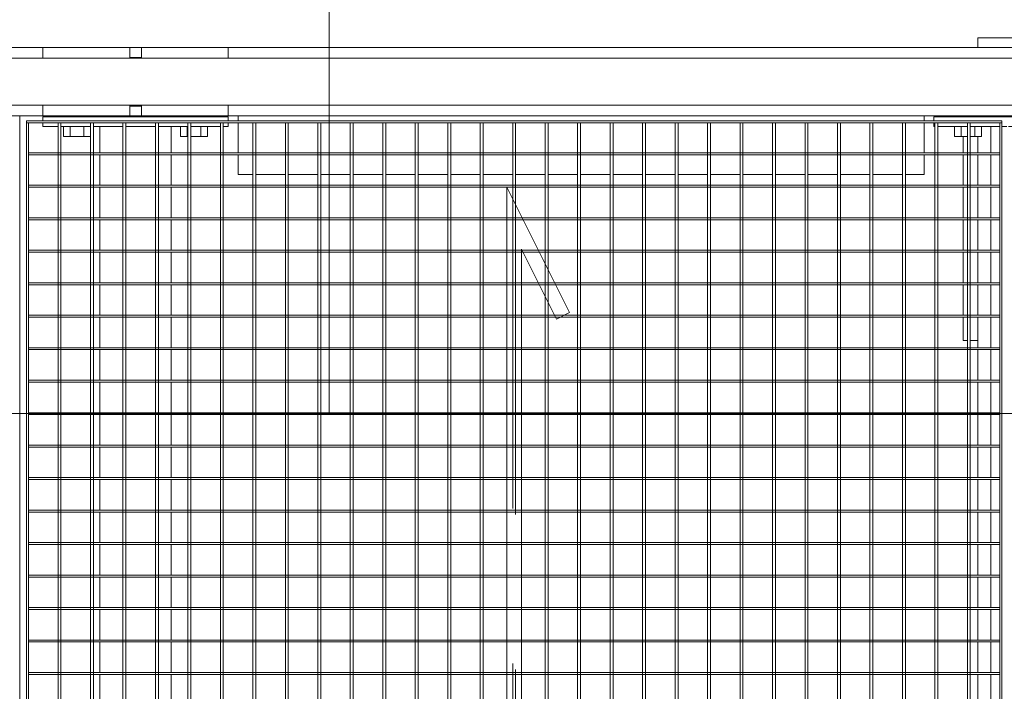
# Model space of a CAD drawing. Header units: metres. Extents: x 70279.8 to 70377.7, y 409251.8 to 409331.5.
# Tile 59 of 244: x 70322.683 to 70323.692, y 409297.565 to 409298.254. Entities that reach past the tile are written whole.
import ezdxf

# ---------------------------------------------------------------- set-up
doc = ezdxf.new("R2010")
doc.units = ezdxf.units.M
doc.linetypes.add('DASHEDX2', pattern=[9.525, 6.35, -3.175])
for name, color, linetype, lineweight in [('Bout', 3, 'Continuous', 0), ('CONTINUOUS', 7, 'Continuous', 18), ('Onderdeel', 2, 'Continuous', 0)]:
    doc.layers.add(name, color=color, linetype=linetype, lineweight=lineweight)
doc.layers.add('stairs&pedestrian', color=2, linetype='Continuous')

# ---------------------------------------------------------------- blocks, each defined once
blk = doc.blocks.new('stelconplaat')
at = {"layer": 'CONTINUOUS'}
for p, q in [((0, 0), (0, 2000)), ((2000, 2000), (2000, 0)), ((2000, 0), (0, 0))]:
    blk.add_line(p, q, dxfattribs=at)
blk = doc.blocks.new('*A233')
at = {"layer": 'Onderdeel', "linetype": 'Continuous', "lineweight": 0}
for p, q in [((883.614, -120.441), (883.614, -115.164)), ((885.014, -120.441), (885.014, -115.164)), ((883.614, -144.814), (883.614, -124.241)), ((885.014, -144.814), (885.014, -124.241))]:
    blk.add_line(p, q, dxfattribs=at)
blk = doc.blocks.new('*A239')
at = {"layer": 'Onderdeel', "linetype": 'Continuous', "lineweight": 0}
for p, q in [((882.414, -124.746), (882.414, -124.441)), ((882.414, -124.441), (882.816, -124.441)), ((882.856, -124.441), (883.474, -124.441)), ((883.514, -124.441), (883.614, -124.441)), ((882.414, -125.412), (882.414, -124.806)), ((882.414, -126.078), (882.414, -125.472)), ((882.414, -126.744), (882.414, -126.138)), ((882.414, -127.41), (882.414, -126.804)), ((882.414, -128.076), (882.414, -127.47)), ((882.414, -128.742), (882.414, -128.136)), ((882.414, -129.408), (882.414, -128.802)), ((882.414, -130.074), (882.414, -129.468)), ((882.414, -130.74), (882.414, -130.134)), ((882.414, -131.406), (882.414, -130.8)), ((882.414, -132.072), (882.414, -131.466)), ((882.414, -132.738), (882.414, -132.132)), ((882.414, -133.404), (882.414, -132.798)), ((882.414, -134.07), (882.414, -133.464)), ((882.414, -134.736), (882.414, -134.13)), ((882.414, -135.402), (882.414, -134.796)), ((882.414, -136.068), (882.414, -135.462)), ((882.414, -136.734), (882.414, -136.128)), ((882.414, -137.4), (882.414, -136.794)), ((882.414, -138.066), (882.414, -137.46)), ((882.414, -138.509), (882.414, -138.126)), ((882.414, -138.509), (882.816, -138.509)), ((882.856, -138.509), (883.474, -138.509)), ((883.514, -138.509), (883.614, -138.509))]:
    blk.add_line(p, q, dxfattribs=at)
blk = doc.blocks.new('*A240')
at = {"layer": 'Bout', "linetype": 'Continuous', "lineweight": 0}
for p, q in [((883.194, -139.132), (883.194, -139.398)), ((883.194, -139.132), (883.394, -139.132)), ((883.194, -139.271), (883.394, -139.271)), ((883.594, -139.249), (883.614, -139.249)), ((883.194, -139.458), (883.194, -139.686)), ((883.194, -139.548), (883.394, -139.548)), ((883.194, -139.686), (883.394, -139.686)), ((883.594, -139.569), (883.614, -139.569)), ((883.194, -141.576), (883.194, -142.086)), ((883.194, -141.671), (883.394, -141.671)), ((883.594, -141.649), (883.614, -141.649)), ((883.194, -141.948), (883.394, -141.948)), ((883.194, -142.086), (883.394, -142.086)), ((883.594, -141.969), (883.614, -141.969))]:
    blk.add_line(p, q, dxfattribs=at)
blk = doc.blocks.new('*A241')
at = {"layer": 'Onderdeel', "linetype": 'Continuous', "lineweight": 0}
for p, q in [((879.006, -139.398), (879.006, -139.309)), ((879.006, -139.309), (879.486, -139.309)), ((879.526, -139.309), (880.152, -139.309)), ((880.192, -139.309), (880.818, -139.309)), ((880.858, -139.309), (881.484, -139.309)), ((881.524, -139.309), (882.15, -139.309)), ((882.19, -139.309), (882.816, -139.309)), ((882.856, -139.309), (883.194, -139.309)), ((879.006, -139.609), (879.006, -139.458)), ((879.006, -141.909), (879.006, -141.609)), ((879.006, -141.909), (879.486, -141.909)), ((879.526, -141.909), (880.152, -141.909)), ((880.192, -141.909), (880.818, -141.909)), ((880.858, -141.909), (881.484, -141.909)), ((881.524, -141.909), (882.15, -141.909)), ((882.19, -141.909), (882.816, -141.909)), ((882.856, -141.909), (883.194, -141.909))]:
    blk.add_line(p, q, dxfattribs=at)
blk = doc.blocks.new('*A244')
at = {"layer": 'Onderdeel', "linetype": 'Continuous', "lineweight": 0}
for p, q in [((883.394, -138.709), (883.474, -138.709)), ((883.394, -138.732), (883.394, -138.709)), ((883.394, -139.398), (883.394, -138.792)), ((883.514, -138.709), (883.594, -138.709)), ((883.594, -142.509), (883.594, -138.709)), ((883.394, -140.064), (883.394, -139.458)), ((883.394, -140.204), (883.394, -140.104)), ((883.394, -140.85), (883.394, -140.244)), ((883.394, -141.516), (883.394, -140.91)), ((883.394, -142.182), (883.394, -141.576)), ((883.394, -142.509), (883.394, -142.242)), ((883.394, -142.509), (883.474, -142.509)), ((883.514, -142.509), (883.594, -142.509))]:
    blk.add_line(p, q, dxfattribs=at)
blk = doc.blocks.new('*A251')
at = {"layer": 'Onderdeel', "linetype": 'Continuous', "lineweight": 0}
for p, q in [((883.614, -115.164), (863.614, -115.164)), ((863.614, -119.964), (863.614, -115.164)), ((883.614, -119.964), (883.614, -115.164)), ((883.614, -119.964), (863.614, -119.964))]:
    blk.add_line(p, q, dxfattribs=at)
blk = doc.blocks.new('*A252')
at = {"layer": 'Onderdeel', "linetype": 'Continuous', "lineweight": 0}
for p, q in [((859.635, -122.082), (859.635, -121.611)), ((859.635, -121.611), (860.172, -121.611)), ((860.212, -121.611), (860.838, -121.611)), ((860.878, -121.611), (861.504, -121.611)), ((861.544, -121.611), (862.17, -121.611)), ((862.21, -121.611), (862.836, -121.611)), ((862.876, -121.611), (863.502, -121.611)), ((863.542, -121.611), (864.168, -121.611)), ((864.208, -121.611), (864.834, -121.611)), ((864.874, -121.611), (865.5, -121.611)), ((865.54, -121.611), (866.166, -121.611)), ((866.206, -121.611), (866.832, -121.611)), ((866.872, -121.611), (867.498, -121.611)), ((867.538, -121.611), (868.164, -121.611)), ((868.204, -121.611), (868.83, -121.611)), ((868.87, -121.611), (869.496, -121.611)), ((869.536, -121.611), (870.162, -121.611)), ((870.202, -121.611), (870.828, -121.611)), ((870.868, -121.611), (871.494, -121.611)), ((871.534, -121.611), (872.16, -121.611)), ((872.2, -121.611), (872.826, -121.611)), ((872.866, -121.611), (873.492, -121.611)), ((873.532, -121.611), (874.158, -121.611)), ((874.198, -121.611), (874.824, -121.611)), ((874.864, -121.611), (875.49, -121.611)), ((875.53, -121.611), (876.156, -121.611)), ((876.196, -121.611), (876.822, -121.611)), ((876.862, -121.611), (877.488, -121.611)), ((877.528, -121.611), (878.154, -121.611)), ((878.194, -121.611), (878.82, -121.611)), ((878.86, -121.611), (879.486, -121.611)), ((879.526, -121.611), (880.152, -121.611)), ((880.192, -121.611), (880.818, -121.611)), ((880.858, -121.611), (881.484, -121.611)), ((881.524, -121.611), (882.15, -121.611)), ((882.19, -121.611), (882.816, -121.611)), ((882.856, -121.611), (883.394, -121.611)), ((883.394, -122.082), (883.394, -121.611)), ((859.635, -122.748), (859.635, -122.142)), ((883.394, -122.748), (883.394, -122.142)), ((859.635, -123.071), (859.635, -122.808)), ((883.394, -123.071), (883.394, -122.808)), ((859.635, -123.071), (860.172, -123.071)), ((860.212, -123.071), (860.838, -123.071)), ((860.878, -123.071), (861.504, -123.071)), ((861.544, -123.071), (862.17, -123.071)), ((862.21, -123.071), (862.836, -123.071)), ((862.876, -123.071), (863.502, -123.071)), ((863.542, -123.071), (864.168, -123.071)), ((864.208, -123.071), (864.834, -123.071)), ((864.874, -123.071), (865.5, -123.071)), ((865.54, -123.071), (866.166, -123.071)), ((866.206, -123.071), (866.832, -123.071)), ((866.872, -123.071), (867.498, -123.071)), ((867.538, -123.071), (868.164, -123.071)), ((868.204, -123.071), (868.83, -123.071)), ((868.87, -123.071), (869.496, -123.071)), ((869.536, -123.071), (870.162, -123.071)), ((870.202, -123.071), (870.828, -123.071)), ((870.868, -123.071), (871.494, -123.071)), ((871.534, -123.071), (872.16, -123.071)), ((872.2, -123.071), (872.826, -123.071)), ((872.866, -123.071), (873.492, -123.071)), ((873.532, -123.071), (874.158, -123.071)), ((874.198, -123.071), (874.824, -123.071)), ((874.864, -123.071), (875.49, -123.071)), ((875.53, -123.071), (876.156, -123.071)), ((876.196, -123.071), (876.822, -123.071)), ((876.862, -123.071), (877.488, -123.071)), ((877.528, -123.071), (878.154, -123.071)), ((878.194, -123.071), (878.82, -123.071)), ((878.86, -123.071), (879.486, -123.071)), ((879.526, -123.071), (880.152, -123.071)), ((880.192, -123.071), (880.818, -123.071)), ((880.858, -123.071), (881.484, -123.071)), ((881.524, -123.071), (882.15, -123.071)), ((882.19, -123.071), (882.816, -123.071)), ((882.856, -123.071), (883.394, -123.071))]:
    blk.add_line(p, q, dxfattribs=at)
blk = doc.blocks.new('*A258')
at = {"layer": 'Onderdeel', "linetype": 'Continuous', "lineweight": 0}
for p, q in [((883.614, -120.441), (883.831, -120.441)), ((883.614, -122.221), (883.614, -120.441)), ((884.797, -120.441), (885.014, -120.441)), ((885.014, -122.221), (885.014, -120.441)), ((883.614, -124.241), (883.614, -122.461)), ((885.014, -124.241), (885.014, -122.461)), ((883.614, -124.241), (883.831, -124.241)), ((884.797, -124.241), (885.014, -124.241))]:
    blk.add_line(p, q, dxfattribs=at)
blk = doc.blocks.new('*A259')
at = {"layer": 'Bout', "linetype": 'Continuous', "lineweight": 0}
for p, q in [((883.194, -120.864), (883.194, -121.416)), ((883.194, -120.864), (883.394, -120.864)), ((883.194, -121.002), (883.394, -121.002)), ((883.594, -120.981), (883.614, -120.981)), ((883.194, -121.279), (883.394, -121.279)), ((883.594, -121.301), (883.614, -121.301)), ((883.194, -123.264), (883.194, -123.402)), ((883.194, -123.264), (883.394, -123.264)), ((883.194, -123.414), (883.194, -123.402)), ((883.194, -123.402), (883.394, -123.402)), ((883.194, -123.474), (883.194, -123.818)), ((883.594, -123.381), (883.614, -123.381)), ((883.194, -123.679), (883.394, -123.679)), ((883.594, -123.701), (883.614, -123.701)), ((883.194, -123.818), (883.394, -123.818))]:
    blk.add_line(p, q, dxfattribs=at)
blk = doc.blocks.new('*A260')
at = {"layer": 'Onderdeel', "linetype": 'Continuous', "lineweight": 0}
for p, q in [((883.394, -120.441), (883.474, -120.441)), ((883.394, -120.75), (883.394, -120.441)), ((883.514, -120.441), (883.594, -120.441)), ((883.594, -124.241), (883.594, -120.441)), ((883.394, -121.416), (883.394, -120.81)), ((883.394, -122.082), (883.394, -121.476)), ((883.394, -122.748), (883.394, -122.142)), ((883.394, -123.414), (883.394, -122.808)), ((883.394, -124.08), (883.394, -123.474)), ((883.394, -124.241), (883.394, -124.14)), ((883.394, -124.241), (883.474, -124.241)), ((883.514, -124.241), (883.594, -124.241))]:
    blk.add_line(p, q, dxfattribs=at)
blk = doc.blocks.new('*A270')
at = {"layer": 'Onderdeel', "linetype": 'Continuous', "lineweight": 0}
for p, q in [((883.614, -122.461), (883.614, -122.221)), ((883.614, -122.221), (883.814, -122.221)), ((883.814, -122.461), (883.814, -122.221)), ((883.814, -122.221), (883.831, -122.221)), ((884.797, -122.221), (884.814, -122.221)), ((884.814, -122.221), (884.814, -122.461)), ((884.814, -122.221), (885.014, -122.221)), ((885.014, -122.461), (885.014, -122.221)), ((883.831, -122.461), (883.614, -122.461)), ((884.814, -122.461), (884.797, -122.461)), ((884.814, -122.461), (885.014, -122.461))]:
    blk.add_line(p, q, dxfattribs=at)
blk = doc.blocks.new('*A1341')
at = {"layer": 'Onderdeel', "linetype": 'Continuous', "lineweight": 0}
for p, q in [((859.635, -140.064), (859.635, -139.879)), ((859.635, -139.879), (860.172, -139.879)), ((860.212, -139.879), (860.838, -139.879)), ((860.878, -139.879), (861.504, -139.879)), ((861.544, -139.879), (862.17, -139.879)), ((862.21, -139.879), (862.836, -139.879)), ((862.876, -139.879), (863.502, -139.879)), ((863.542, -139.879), (864.168, -139.879)), ((864.208, -139.879), (864.834, -139.879)), ((864.874, -139.879), (865.5, -139.879)), ((865.54, -139.879), (866.166, -139.879)), ((866.206, -139.879), (866.832, -139.879)), ((866.872, -139.879), (867.498, -139.879)), ((867.538, -139.879), (868.164, -139.879)), ((868.204, -139.879), (868.83, -139.879)), ((868.87, -139.879), (869.496, -139.879)), ((869.536, -139.879), (870.162, -139.879)), ((870.202, -139.879), (870.828, -139.879)), ((870.868, -139.879), (871.494, -139.879)), ((871.534, -139.879), (872.16, -139.879)), ((872.2, -139.879), (872.826, -139.879)), ((872.866, -139.879), (873.492, -139.879)), ((873.532, -139.879), (874.158, -139.879)), ((874.198, -139.879), (874.824, -139.879)), ((874.864, -139.879), (875.49, -139.879)), ((875.53, -139.879), (876.156, -139.879)), ((876.196, -139.879), (876.822, -139.879)), ((876.862, -139.879), (877.488, -139.879)), ((877.528, -139.879), (878.154, -139.879)), ((878.194, -139.879), (878.82, -139.879)), ((878.86, -139.879), (879.486, -139.879)), ((879.526, -139.879), (880.152, -139.879)), ((880.192, -139.879), (880.818, -139.879)), ((880.858, -139.879), (881.484, -139.879)), ((881.524, -139.879), (882.15, -139.879)), ((882.19, -139.879), (882.816, -139.879)), ((882.856, -139.879), (883.394, -139.879)), ((883.394, -140.064), (883.394, -139.879)), ((859.635, -140.204), (859.635, -140.104)), ((883.394, -140.204), (883.394, -140.104)), ((859.635, -140.85), (859.635, -140.244)), ((883.394, -140.85), (883.394, -140.244)), ((859.635, -141.339), (859.635, -140.91)), ((883.394, -141.339), (883.394, -140.91)), ((859.635, -141.339), (860.172, -141.339)), ((860.212, -141.339), (860.838, -141.339)), ((860.878, -141.339), (861.504, -141.339)), ((861.544, -141.339), (862.17, -141.339)), ((862.21, -141.339), (862.836, -141.339)), ((862.876, -141.339), (863.502, -141.339)), ((863.542, -141.339), (864.168, -141.339)), ((864.208, -141.339), (864.834, -141.339)), ((864.874, -141.339), (865.5, -141.339)), ((865.54, -141.339), (866.166, -141.339)), ((866.206, -141.339), (866.832, -141.339)), ((866.872, -141.339), (867.498, -141.339)), ((867.538, -141.339), (868.164, -141.339)), ((868.204, -141.339), (868.83, -141.339)), ((868.87, -141.339), (869.496, -141.339)), ((869.536, -141.339), (870.162, -141.339)), ((870.202, -141.339), (870.828, -141.339)), ((870.868, -141.339), (871.494, -141.339)), ((871.534, -141.339), (872.16, -141.339)), ((872.2, -141.339), (872.826, -141.339)), ((872.866, -141.339), (873.492, -141.339)), ((873.532, -141.339), (874.158, -141.339)), ((874.198, -141.339), (874.824, -141.339)), ((874.864, -141.339), (875.49, -141.339)), ((875.53, -141.339), (876.156, -141.339)), ((876.196, -141.339), (876.822, -141.339)), ((876.862, -141.339), (877.488, -141.339)), ((877.528, -141.339), (878.154, -141.339)), ((878.194, -141.339), (878.82, -141.339)), ((878.86, -141.339), (879.486, -141.339)), ((879.526, -141.339), (880.152, -141.339)), ((880.192, -141.339), (880.818, -141.339)), ((880.858, -141.339), (881.484, -141.339)), ((881.524, -141.339), (882.15, -141.339)), ((882.19, -141.339), (882.816, -141.339)), ((882.856, -141.339), (883.394, -141.339))]:
    blk.add_line(p, q, dxfattribs=at)
blk = doc.blocks.new('*A1342')
at = {"layer": 'Onderdeel', "linetype": 'Continuous', "lineweight": 0}
for p, q in [((857.714, -139.609), (857.714, -141.609)), ((857.714, -139.609), (858.015, -139.609)), ((859.415, -139.609), (859.435, -139.609)), ((859.835, -139.609), (860.172, -139.609)), ((860.212, -139.609), (860.838, -139.609)), ((860.878, -139.609), (861.504, -139.609)), ((861.544, -139.609), (862.17, -139.609)), ((862.21, -139.609), (862.836, -139.609)), ((862.876, -139.609), (863.502, -139.609)), ((863.542, -139.609), (864.168, -139.609)), ((864.208, -139.609), (864.834, -139.609)), ((864.874, -139.609), (865.5, -139.609)), ((865.54, -139.609), (866.166, -139.609)), ((866.206, -139.609), (866.832, -139.609)), ((866.872, -139.609), (867.498, -139.609)), ((867.538, -139.609), (868.164, -139.609)), ((868.204, -139.609), (868.83, -139.609)), ((868.87, -139.609), (869.496, -139.609)), ((869.536, -139.609), (870.162, -139.609)), ((870.202, -139.609), (870.828, -139.609)), ((870.868, -139.609), (871.494, -139.609)), ((871.534, -139.609), (872.16, -139.609)), ((872.2, -139.609), (872.826, -139.609)), ((872.866, -139.609), (873.492, -139.609)), ((873.532, -139.609), (874.158, -139.609)), ((874.198, -139.609), (874.824, -139.609)), ((874.864, -139.609), (875.49, -139.609)), ((875.53, -139.609), (876.156, -139.609)), ((876.196, -139.609), (876.822, -139.609)), ((876.862, -139.609), (877.488, -139.609)), ((877.528, -139.609), (878.154, -139.609)), ((878.194, -139.609), (878.82, -139.609)), ((878.86, -139.609), (879.486, -139.609)), ((879.526, -139.609), (880.152, -139.609)), ((880.192, -139.609), (880.818, -139.609)), ((880.858, -139.609), (881.484, -139.609)), ((881.524, -139.609), (882.15, -139.609)), ((882.19, -139.609), (882.816, -139.609)), ((882.856, -139.609), (883.194, -139.609)), ((883.594, -139.609), (883.614, -139.609)), ((885.014, -139.609), (885.214, -139.609)), ((885.214, -139.609), (885.214, -141.609)), ((857.714, -141.609), (858.015, -141.609)), ((859.415, -141.609), (859.435, -141.609)), ((859.835, -141.609), (860.172, -141.609)), ((860.212, -141.609), (860.838, -141.609)), ((860.878, -141.609), (861.504, -141.609)), ((861.544, -141.609), (862.17, -141.609)), ((862.21, -141.609), (862.836, -141.609)), ((862.876, -141.609), (863.502, -141.609)), ((863.542, -141.609), (864.168, -141.609)), ((864.208, -141.609), (864.834, -141.609)), ((864.874, -141.609), (865.5, -141.609)), ((865.54, -141.609), (866.166, -141.609)), ((866.206, -141.609), (866.832, -141.609)), ((866.872, -141.609), (867.498, -141.609)), ((867.538, -141.609), (868.164, -141.609)), ((868.204, -141.609), (868.83, -141.609)), ((868.87, -141.609), (869.496, -141.609)), ((869.536, -141.609), (870.162, -141.609)), ((870.202, -141.609), (870.828, -141.609)), ((870.868, -141.609), (871.494, -141.609)), ((871.534, -141.609), (872.16, -141.609)), ((872.2, -141.609), (872.826, -141.609)), ((872.866, -141.609), (873.492, -141.609)), ((873.532, -141.609), (874.158, -141.609)), ((874.198, -141.609), (874.824, -141.609)), ((874.864, -141.609), (875.49, -141.609)), ((875.53, -141.609), (876.156, -141.609)), ((876.196, -141.609), (876.822, -141.609)), ((876.862, -141.609), (877.488, -141.609)), ((877.528, -141.609), (878.154, -141.609)), ((878.194, -141.609), (878.82, -141.609)), ((878.86, -141.609), (879.486, -141.609)), ((879.526, -141.609), (880.152, -141.609)), ((880.192, -141.609), (880.818, -141.609)), ((880.858, -141.609), (881.484, -141.609)), ((881.524, -141.609), (882.15, -141.609)), ((882.19, -141.609), (882.816, -141.609)), ((882.856, -141.609), (883.194, -141.609)), ((883.594, -141.609), (883.614, -141.609)), ((885.014, -141.609), (885.214, -141.609))]:
    blk.add_line(p, q, dxfattribs=at)
blk = doc.blocks.new('*A1343')
at = {"layer": 'Onderdeel', "linetype": 'Continuous', "lineweight": 0}
for p, q in [((883.831, -118.659), (883.831, -146.664)), ((884.797, -146.664), (884.797, -118.659))]:
    blk.add_line(p, q, dxfattribs=at)
blk = doc.blocks.new('*A1344')
at = {"layer": 'Onderdeel', "linetype": 'Continuous', "lineweight": 0}
for p, q in [((883.474, -120.104), (883.474, -140.104)), ((883.514, -120.104), (883.474, -120.104)), ((883.514, -140.104), (883.514, -120.104)), ((883.474, -140.104), (883.514, -140.104))]:
    blk.add_line(p, q, dxfattribs=at)
blk = doc.blocks.new('*A1346')
at = {"layer": 'Onderdeel', "linetype": 'Continuous', "lineweight": 0}
for p, q in [((882.816, -120.144), (882.816, -140.064)), ((882.856, -120.144), (882.816, -120.144)), ((882.856, -120.144), (882.856, -140.064)), ((882.856, -140.064), (882.816, -140.064))]:
    blk.add_line(p, q, dxfattribs=at)
blk = doc.blocks.new('*A1347')
at = {"layer": 'Onderdeel', "linetype": 'Continuous', "lineweight": 0}
for p, q in [((882.15, -120.144), (882.15, -140.064)), ((882.19, -120.144), (882.15, -120.144)), ((882.19, -120.144), (882.19, -140.064)), ((882.19, -140.064), (882.15, -140.064))]:
    blk.add_line(p, q, dxfattribs=at)
blk = doc.blocks.new('*A1348')
at = {"layer": 'Onderdeel', "linetype": 'Continuous', "lineweight": 0}
for p, q in [((881.484, -120.144), (881.484, -129.954)), ((881.524, -120.144), (881.484, -120.144)), ((881.524, -120.144), (881.524, -129.954)), ((881.484, -140.064), (881.484, -130.287)), ((881.524, -130.267), (881.524, -140.064)), ((881.524, -140.064), (881.484, -140.064))]:
    blk.add_line(p, q, dxfattribs=at)
at = {"layer": 'Onderdeel', "linetype": 'DASHEDX2', "lineweight": 0}
for p, q in [((881.484, -129.954), (881.484, -130.287)), ((881.524, -129.954), (881.524, -130.267))]:
    blk.add_line(p, q, dxfattribs=at)
blk = doc.blocks.new('*A1349')
at = {"layer": 'Onderdeel', "linetype": 'Continuous', "lineweight": 0}
for p, q in [((880.818, -120.144), (880.818, -129.954)), ((880.858, -120.144), (880.818, -120.144)), ((880.858, -120.144), (880.858, -129.954)), ((880.818, -130.254), (880.818, -130.284)), ((880.858, -130.254), (880.858, -130.264)), ((880.818, -130.62), (880.818, -140.064)), ((880.858, -130.6), (880.858, -140.064)), ((880.858, -140.064), (880.818, -140.064))]:
    blk.add_line(p, q, dxfattribs=at)
at = {"layer": 'Onderdeel', "linetype": 'DASHEDX2', "lineweight": 0}
for p, q in [((880.818, -129.954), (880.818, -130.254)), ((880.858, -129.954), (880.858, -130.6)), ((880.818, -130.284), (880.818, -130.62))]:
    blk.add_line(p, q, dxfattribs=at)
blk = doc.blocks.new('*A1350')
at = {"layer": 'Onderdeel', "linetype": 'Continuous', "lineweight": 0}
for p, q in [((880.152, -120.144), (880.152, -129.954)), ((880.192, -120.144), (880.152, -120.144)), ((880.192, -120.144), (880.192, -129.954)), ((880.152, -130.254), (880.152, -130.617)), ((880.192, -130.254), (880.192, -130.597)), ((880.152, -130.953), (880.152, -140.064)), ((880.192, -130.933), (880.192, -140.064)), ((880.192, -140.064), (880.152, -140.064))]:
    blk.add_line(p, q, dxfattribs=at)
at = {"layer": 'Onderdeel', "linetype": 'DASHEDX2', "lineweight": 0}
for p, q in [((880.152, -129.954), (880.152, -130.254)), ((880.192, -129.954), (880.192, -130.254)), ((880.152, -130.617), (880.152, -130.953)), ((880.192, -130.597), (880.192, -130.933))]:
    blk.add_line(p, q, dxfattribs=at)
blk = doc.blocks.new('*A1351')
at = {"layer": 'Onderdeel', "linetype": 'Continuous', "lineweight": 0}
for p, q in [((879.486, -120.144), (879.486, -129.954)), ((879.526, -120.144), (879.486, -120.144)), ((879.526, -120.144), (879.526, -129.954)), ((879.486, -130.254), (879.486, -130.95)), ((879.526, -130.254), (879.526, -130.93)), ((879.486, -131.048), (879.486, -140.064)), ((879.526, -131.128), (879.526, -140.064)), ((879.526, -140.064), (879.486, -140.064))]:
    blk.add_line(p, q, dxfattribs=at)
at = {"layer": 'Onderdeel', "linetype": 'DASHEDX2', "lineweight": 0}
for p, q in [((879.486, -129.954), (879.486, -130.254)), ((879.526, -129.954), (879.526, -130.254)), ((879.486, -130.95), (879.486, -131.048)), ((879.526, -130.93), (879.526, -131.128))]:
    blk.add_line(p, q, dxfattribs=at)
blk = doc.blocks.new('*A1352')
at = {"layer": 'Onderdeel', "linetype": 'Continuous', "lineweight": 0}
for p, q in [((878.82, -120.144), (878.82, -129.954)), ((878.86, -120.144), (878.82, -120.144)), ((878.86, -120.144), (878.86, -129.954)), ((878.82, -140.064), (878.82, -130.254)), ((878.86, -130.254), (878.86, -140.064)), ((878.86, -140.064), (878.82, -140.064))]:
    blk.add_line(p, q, dxfattribs=at)
at = {"layer": 'Onderdeel', "linetype": 'DASHEDX2', "lineweight": 0}
for p, q in [((878.82, -129.954), (878.82, -130.254)), ((878.86, -129.954), (878.86, -130.254))]:
    blk.add_line(p, q, dxfattribs=at)
blk = doc.blocks.new('*A1353')
at = {"layer": 'Onderdeel', "linetype": 'Continuous', "lineweight": 0}
for p, q in [((878.154, -120.144), (878.154, -129.954)), ((878.194, -120.144), (878.154, -120.144)), ((878.194, -120.144), (878.194, -129.954)), ((878.154, -140.064), (878.154, -130.254)), ((878.194, -130.254), (878.194, -140.064)), ((878.194, -140.064), (878.154, -140.064))]:
    blk.add_line(p, q, dxfattribs=at)
at = {"layer": 'Onderdeel', "linetype": 'DASHEDX2', "lineweight": 0}
for p, q in [((878.154, -129.954), (878.154, -130.254)), ((878.194, -129.954), (878.194, -130.254))]:
    blk.add_line(p, q, dxfattribs=at)
blk = doc.blocks.new('*A1354')
at = {"layer": 'Onderdeel', "linetype": 'Continuous', "lineweight": 0}
for p, q in [((877.488, -120.144), (877.488, -129.954)), ((877.528, -120.144), (877.488, -120.144)), ((877.528, -120.144), (877.528, -129.954)), ((877.488, -140.064), (877.488, -130.254)), ((877.528, -130.254), (877.528, -140.064)), ((877.528, -140.064), (877.488, -140.064))]:
    blk.add_line(p, q, dxfattribs=at)
at = {"layer": 'Onderdeel', "linetype": 'DASHEDX2', "lineweight": 0}
for p, q in [((877.488, -129.954), (877.488, -130.254)), ((877.528, -129.954), (877.528, -130.254))]:
    blk.add_line(p, q, dxfattribs=at)
blk = doc.blocks.new('*A1355')
at = {"layer": 'Onderdeel', "linetype": 'Continuous', "lineweight": 0}
for p, q in [((876.822, -120.144), (876.822, -129.954)), ((876.862, -120.144), (876.822, -120.144)), ((876.862, -120.144), (876.862, -129.954)), ((876.822, -140.064), (876.822, -130.254)), ((876.862, -130.254), (876.862, -140.064)), ((876.862, -140.064), (876.822, -140.064))]:
    blk.add_line(p, q, dxfattribs=at)
at = {"layer": 'Onderdeel', "linetype": 'DASHEDX2', "lineweight": 0}
for p, q in [((876.822, -129.954), (876.822, -130.254)), ((876.862, -129.954), (876.862, -130.254))]:
    blk.add_line(p, q, dxfattribs=at)
blk = doc.blocks.new('*A1356')
at = {"layer": 'Onderdeel', "linetype": 'Continuous', "lineweight": 0}
for p, q in [((876.156, -120.144), (876.156, -129.954)), ((876.196, -120.144), (876.156, -120.144)), ((876.196, -120.144), (876.196, -129.954)), ((876.156, -140.064), (876.156, -130.254)), ((876.196, -130.254), (876.196, -140.064)), ((876.196, -140.064), (876.156, -140.064))]:
    blk.add_line(p, q, dxfattribs=at)
at = {"layer": 'Onderdeel', "linetype": 'DASHEDX2', "lineweight": 0}
for p, q in [((876.156, -129.954), (876.156, -130.254)), ((876.196, -129.954), (876.196, -130.254))]:
    blk.add_line(p, q, dxfattribs=at)
blk = doc.blocks.new('*A1357')
at = {"layer": 'Onderdeel', "linetype": 'Continuous', "lineweight": 0}
for p, q in [((875.49, -120.144), (875.49, -129.954)), ((875.53, -120.144), (875.49, -120.144)), ((875.53, -120.144), (875.53, -129.954)), ((875.49, -140.064), (875.49, -130.254)), ((875.53, -130.254), (875.53, -140.064)), ((875.53, -140.064), (875.49, -140.064))]:
    blk.add_line(p, q, dxfattribs=at)
at = {"layer": 'Onderdeel', "linetype": 'DASHEDX2', "lineweight": 0}
for p, q in [((875.49, -129.954), (875.49, -130.254)), ((875.53, -129.954), (875.53, -130.254))]:
    blk.add_line(p, q, dxfattribs=at)
blk = doc.blocks.new('*A1358')
at = {"layer": 'Onderdeel', "linetype": 'Continuous', "lineweight": 0}
for p, q in [((874.824, -120.144), (874.824, -129.954)), ((874.864, -120.144), (874.824, -120.144)), ((874.864, -120.144), (874.864, -129.954)), ((874.824, -140.064), (874.824, -130.254)), ((874.864, -130.254), (874.864, -140.064)), ((874.864, -140.064), (874.824, -140.064))]:
    blk.add_line(p, q, dxfattribs=at)
at = {"layer": 'Onderdeel', "linetype": 'DASHEDX2', "lineweight": 0}
for p, q in [((874.824, -129.954), (874.824, -130.254)), ((874.864, -129.954), (874.864, -130.254))]:
    blk.add_line(p, q, dxfattribs=at)
blk = doc.blocks.new('*A1359')
at = {"layer": 'Onderdeel', "linetype": 'Continuous', "lineweight": 0}
for p, q in [((874.158, -120.144), (874.158, -129.954)), ((874.198, -120.144), (874.158, -120.144)), ((874.198, -120.144), (874.198, -129.954)), ((874.158, -140.064), (874.158, -130.254)), ((874.198, -130.254), (874.198, -140.064)), ((874.198, -140.064), (874.158, -140.064))]:
    blk.add_line(p, q, dxfattribs=at)
at = {"layer": 'Onderdeel', "linetype": 'DASHEDX2', "lineweight": 0}
for p, q in [((874.158, -129.954), (874.158, -130.254)), ((874.198, -129.954), (874.198, -130.254))]:
    blk.add_line(p, q, dxfattribs=at)
blk = doc.blocks.new('*A1360')
at = {"layer": 'Onderdeel', "linetype": 'Continuous', "lineweight": 0}
for p, q in [((873.492, -120.144), (873.492, -129.954)), ((873.532, -120.144), (873.492, -120.144)), ((873.532, -120.144), (873.532, -129.954)), ((873.492, -140.064), (873.492, -130.254)), ((873.532, -130.254), (873.532, -140.064)), ((873.532, -140.064), (873.492, -140.064))]:
    blk.add_line(p, q, dxfattribs=at)
at = {"layer": 'Onderdeel', "linetype": 'DASHEDX2', "lineweight": 0}
for p, q in [((873.492, -129.954), (873.492, -130.254)), ((873.532, -129.954), (873.532, -130.254))]:
    blk.add_line(p, q, dxfattribs=at)
blk = doc.blocks.new('*A1361')
at = {"layer": 'Onderdeel', "linetype": 'Continuous', "lineweight": 0}
for p, q in [((872.826, -120.144), (872.826, -129.954)), ((872.866, -120.144), (872.826, -120.144)), ((872.866, -120.144), (872.866, -129.954)), ((872.826, -140.064), (872.826, -130.254)), ((872.866, -130.254), (872.866, -140.064)), ((872.866, -140.064), (872.826, -140.064))]:
    blk.add_line(p, q, dxfattribs=at)
at = {"layer": 'Onderdeel', "linetype": 'DASHEDX2', "lineweight": 0}
for p, q in [((872.826, -129.954), (872.826, -130.254)), ((872.866, -129.954), (872.866, -130.254))]:
    blk.add_line(p, q, dxfattribs=at)
blk = doc.blocks.new('*A1362')
at = {"layer": 'Onderdeel', "linetype": 'Continuous', "lineweight": 0}
for p, q in [((872.16, -120.144), (872.16, -129.954)), ((872.2, -120.144), (872.16, -120.144)), ((872.2, -120.144), (872.2, -129.954)), ((872.16, -140.064), (872.16, -130.254)), ((872.2, -130.254), (872.2, -140.064)), ((872.2, -140.064), (872.16, -140.064))]:
    blk.add_line(p, q, dxfattribs=at)
at = {"layer": 'Onderdeel', "linetype": 'DASHEDX2', "lineweight": 0}
for p, q in [((872.16, -129.954), (872.16, -130.254)), ((872.2, -129.954), (872.2, -130.254))]:
    blk.add_line(p, q, dxfattribs=at)
blk = doc.blocks.new('*A1397')
at = {"layer": 'Onderdeel', "linetype": 'Continuous', "lineweight": 0}
for p, q in [((859.554, -120.75), (883.474, -120.75)), ((859.554, -120.75), (859.554, -120.81)), ((883.474, -120.81), (859.554, -120.81)), ((883.474, -120.75), (883.474, -120.81))]:
    blk.add_line(p, q, dxfattribs=at)
blk = doc.blocks.new('*A1398')
at = {"layer": 'Onderdeel', "linetype": 'Continuous', "lineweight": 0}
for p, q in [((859.554, -121.416), (883.474, -121.416)), ((859.554, -121.416), (859.554, -121.476)), ((883.474, -121.476), (859.554, -121.476)), ((883.474, -121.416), (883.474, -121.476))]:
    blk.add_line(p, q, dxfattribs=at)
blk = doc.blocks.new('*A1399')
at = {"layer": 'Onderdeel', "linetype": 'Continuous', "lineweight": 0}
for p, q in [((859.554, -122.082), (883.474, -122.082)), ((859.554, -122.082), (859.554, -122.142)), ((883.474, -122.142), (859.554, -122.142)), ((883.474, -122.082), (883.474, -122.142))]:
    blk.add_line(p, q, dxfattribs=at)
blk = doc.blocks.new('*A1400')
at = {"layer": 'Onderdeel', "linetype": 'Continuous', "lineweight": 0}
for p, q in [((859.554, -122.748), (883.474, -122.748)), ((859.554, -122.748), (859.554, -122.808)), ((883.474, -122.748), (883.474, -122.808)), ((883.474, -122.808), (859.554, -122.808))]:
    blk.add_line(p, q, dxfattribs=at)
blk = doc.blocks.new('*A1401')
at = {"layer": 'Onderdeel', "linetype": 'Continuous', "lineweight": 0}
for p, q in [((859.554, -123.414), (883.474, -123.414)), ((859.554, -123.414), (859.554, -123.474)), ((883.474, -123.474), (859.554, -123.474)), ((883.474, -123.414), (883.474, -123.474))]:
    blk.add_line(p, q, dxfattribs=at)
blk = doc.blocks.new('*A1402')
at = {"layer": 'Onderdeel', "linetype": 'Continuous', "lineweight": 0}
for p, q in [((859.554, -124.08), (883.474, -124.08)), ((859.554, -124.08), (859.554, -124.14)), ((883.474, -124.14), (859.554, -124.14)), ((883.474, -124.08), (883.474, -124.14))]:
    blk.add_line(p, q, dxfattribs=at)
blk = doc.blocks.new('*A1403')
at = {"layer": 'Onderdeel', "linetype": 'Continuous', "lineweight": 0}
for p, q in [((859.554, -124.746), (883.474, -124.746)), ((859.554, -124.746), (859.554, -124.806)), ((883.474, -124.746), (883.474, -124.806)), ((883.474, -124.806), (859.554, -124.806))]:
    blk.add_line(p, q, dxfattribs=at)
blk = doc.blocks.new('*A1404')
at = {"layer": 'Onderdeel', "linetype": 'Continuous', "lineweight": 0}
for p, q in [((859.554, -125.412), (883.474, -125.412)), ((859.554, -125.412), (859.554, -125.472)), ((883.474, -125.472), (859.554, -125.472)), ((883.474, -125.412), (883.474, -125.472))]:
    blk.add_line(p, q, dxfattribs=at)
blk = doc.blocks.new('*A1405')
at = {"layer": 'Onderdeel', "linetype": 'Continuous', "lineweight": 0}
for p, q in [((859.554, -126.078), (883.474, -126.078)), ((859.554, -126.078), (859.554, -126.138)), ((883.474, -126.138), (859.554, -126.138)), ((883.474, -126.078), (883.474, -126.138))]:
    blk.add_line(p, q, dxfattribs=at)
blk = doc.blocks.new('*A1406')
at = {"layer": 'Onderdeel', "linetype": 'Continuous', "lineweight": 0}
for p, q in [((859.554, -126.744), (883.474, -126.744)), ((859.554, -126.744), (859.554, -126.804)), ((883.474, -126.744), (883.474, -126.804)), ((883.474, -126.804), (859.554, -126.804))]:
    blk.add_line(p, q, dxfattribs=at)
blk = doc.blocks.new('*A1407')
at = {"layer": 'Onderdeel', "linetype": 'Continuous', "lineweight": 0}
for p, q in [((859.554, -127.41), (883.474, -127.41)), ((859.554, -127.41), (859.554, -127.47)), ((883.474, -127.47), (859.554, -127.47)), ((883.474, -127.41), (883.474, -127.47))]:
    blk.add_line(p, q, dxfattribs=at)
blk = doc.blocks.new('*A1408')
at = {"layer": 'Onderdeel', "linetype": 'Continuous', "lineweight": 0}
for p, q in [((859.554, -128.076), (883.474, -128.076)), ((859.554, -128.076), (859.554, -128.136)), ((883.474, -128.136), (859.554, -128.136)), ((883.474, -128.076), (883.474, -128.136))]:
    blk.add_line(p, q, dxfattribs=at)
blk = doc.blocks.new('*A1409')
at = {"layer": 'Onderdeel', "linetype": 'Continuous', "lineweight": 0}
for p, q in [((859.554, -128.742), (883.474, -128.742)), ((859.554, -128.742), (859.554, -128.802)), ((883.474, -128.802), (859.554, -128.802)), ((883.474, -128.742), (883.474, -128.802))]:
    blk.add_line(p, q, dxfattribs=at)
blk = doc.blocks.new('*A1410')
at = {"layer": 'Onderdeel', "linetype": 'Continuous', "lineweight": 0}
for p, q in [((862.571, -129.408), (859.554, -129.408)), ((859.554, -129.408), (859.554, -129.468)), ((883.474, -129.408), (863.242, -129.408)), ((883.474, -129.408), (883.474, -129.468)), ((862.451, -129.468), (859.554, -129.468)), ((883.474, -129.468), (863.122, -129.468))]:
    blk.add_line(p, q, dxfattribs=at)
at = {"layer": 'Onderdeel', "linetype": 'DASHEDX2', "lineweight": 0}
for p, q in [((863.242, -129.408), (862.571, -129.408)), ((863.122, -129.468), (862.451, -129.468))]:
    blk.add_line(p, q, dxfattribs=at)
blk = doc.blocks.new('*A1411')
at = {"layer": 'Onderdeel', "linetype": 'Continuous', "lineweight": 0}
for p, q in [((883.474, -120.104), (859.554, -120.104)), ((859.554, -120.104), (859.554, -120.144)), ((883.474, -120.144), (883.474, -120.104)), ((859.554, -120.144), (883.474, -120.144))]:
    blk.add_line(p, q, dxfattribs=at)
blk = doc.blocks.new('*A1672')
at = {"layer": 'Onderdeel', "linetype": 'Continuous', "lineweight": 0}
for p, q in [((883.474, -140.064), (859.554, -140.064)), ((859.554, -140.104), (859.554, -140.064)), ((883.474, -140.104), (859.554, -140.104)), ((883.474, -140.064), (883.474, -140.104))]:
    blk.add_line(p, q, dxfattribs=at)
blk = doc.blocks.new('*A1673')
at = {"layer": 'Onderdeel', "linetype": 'Continuous', "lineweight": 0}
for p, q in [((859.554, -134.07), (883.474, -134.07)), ((859.554, -134.07), (859.554, -134.13)), ((883.474, -134.13), (859.554, -134.13)), ((883.474, -134.07), (883.474, -134.13))]:
    blk.add_line(p, q, dxfattribs=at)
blk = doc.blocks.new('*A1674')
at = {"layer": 'Onderdeel', "linetype": 'Continuous', "lineweight": 0}
for p, q in [((859.554, -134.736), (883.474, -134.736)), ((859.554, -134.736), (859.554, -134.796)), ((883.474, -134.796), (859.554, -134.796)), ((883.474, -134.736), (883.474, -134.796))]:
    blk.add_line(p, q, dxfattribs=at)
blk = doc.blocks.new('*A1675')
at = {"layer": 'Onderdeel', "linetype": 'Continuous', "lineweight": 0}
for p, q in [((859.554, -135.402), (883.474, -135.402)), ((859.554, -135.402), (859.554, -135.462)), ((883.474, -135.462), (859.554, -135.462)), ((883.474, -135.402), (883.474, -135.462))]:
    blk.add_line(p, q, dxfattribs=at)
blk = doc.blocks.new('*A1676')
at = {"layer": 'Onderdeel', "linetype": 'Continuous', "lineweight": 0}
for p, q in [((859.554, -136.068), (883.474, -136.068)), ((859.554, -136.068), (859.554, -136.128)), ((883.474, -136.068), (883.474, -136.128)), ((883.474, -136.128), (859.554, -136.128))]:
    blk.add_line(p, q, dxfattribs=at)
blk = doc.blocks.new('*A1677')
at = {"layer": 'Onderdeel', "linetype": 'Continuous', "lineweight": 0}
for p, q in [((859.554, -136.734), (883.474, -136.734)), ((859.554, -136.734), (859.554, -136.794)), ((883.474, -136.794), (859.554, -136.794)), ((883.474, -136.734), (883.474, -136.794))]:
    blk.add_line(p, q, dxfattribs=at)
blk = doc.blocks.new('*A1678')
at = {"layer": 'Onderdeel', "linetype": 'Continuous', "lineweight": 0}
for p, q in [((859.554, -137.4), (883.474, -137.4)), ((859.554, -137.4), (859.554, -137.46)), ((883.474, -137.46), (859.554, -137.46)), ((883.474, -137.4), (883.474, -137.46))]:
    blk.add_line(p, q, dxfattribs=at)
blk = doc.blocks.new('*A1679')
at = {"layer": 'Onderdeel', "linetype": 'Continuous', "lineweight": 0}
for p, q in [((859.554, -138.066), (883.474, -138.066)), ((859.554, -138.066), (859.554, -138.126)), ((883.474, -138.066), (883.474, -138.126)), ((883.474, -138.126), (859.554, -138.126))]:
    blk.add_line(p, q, dxfattribs=at)
blk = doc.blocks.new('*A1680')
at = {"layer": 'Onderdeel', "linetype": 'Continuous', "lineweight": 0}
for p, q in [((859.554, -138.732), (883.474, -138.732)), ((859.554, -138.732), (859.554, -138.792)), ((883.474, -138.792), (859.554, -138.792)), ((883.474, -138.732), (883.474, -138.792))]:
    blk.add_line(p, q, dxfattribs=at)
blk = doc.blocks.new('*A1681')
at = {"layer": 'Onderdeel', "linetype": 'Continuous', "lineweight": 0}
for p, q in [((859.554, -139.398), (883.474, -139.398)), ((859.554, -139.398), (859.554, -139.458)), ((883.474, -139.458), (859.554, -139.458)), ((883.474, -139.398), (883.474, -139.458))]:
    blk.add_line(p, q, dxfattribs=at)
blk = doc.blocks.new('*A1700')
at = {"layer": 'Onderdeel', "linetype": 'Continuous', "lineweight": 0}
for p, q in [((863.447, -128.97), (860.879, -130.254)), ((863.581, -129.238), (863.447, -128.97)), ((862.15, -129.954), (863.581, -129.238)), ((882.15, -129.954), (862.15, -129.954)), ((882.15, -129.954), (879.581, -131.238)), ((880.879, -130.254), (860.879, -130.254)), ((880.879, -130.254), (879.447, -130.97)), ((879.581, -131.238), (879.447, -130.97))]:
    blk.add_line(p, q, dxfattribs=at)
blk = doc.blocks.new('*A1701')
at = {"layer": 'Onderdeel', "linetype": 'Continuous', "lineweight": 0}
for p, q in [((861.239, -130.074), (859.554, -130.074)), ((859.554, -130.074), (859.554, -130.134)), ((861.119, -130.134), (859.554, -130.134)), ((883.474, -130.134), (881.79, -130.134)), ((883.474, -130.074), (881.91, -130.074)), ((883.474, -130.074), (883.474, -130.134))]:
    blk.add_line(p, q, dxfattribs=at)
at = {"layer": 'Onderdeel', "linetype": 'DASHEDX2', "lineweight": 0}
for p, q in [((881.79, -130.134), (861.119, -130.134)), ((881.91, -130.074), (861.239, -130.074))]:
    blk.add_line(p, q, dxfattribs=at)
blk = doc.blocks.new('*A1702')
at = {"layer": 'Onderdeel', "linetype": 'Continuous', "lineweight": 0}
for p, q in [((879.907, -130.74), (859.554, -130.74)), ((859.554, -130.74), (859.554, -130.8)), ((879.787, -130.8), (859.554, -130.8)), ((883.474, -130.8), (880.458, -130.8)), ((883.474, -130.74), (880.578, -130.74)), ((883.474, -130.74), (883.474, -130.8))]:
    blk.add_line(p, q, dxfattribs=at)
at = {"layer": 'Onderdeel', "linetype": 'DASHEDX2', "lineweight": 0}
for p, q in [((880.458, -130.8), (879.787, -130.8)), ((880.578, -130.74), (879.907, -130.74))]:
    blk.add_line(p, q, dxfattribs=at)
blk = doc.blocks.new('*A1703')
at = {"layer": 'Onderdeel', "linetype": 'Continuous', "lineweight": 0}
for p, q in [((859.554, -131.406), (883.474, -131.406)), ((859.554, -131.406), (859.554, -131.466)), ((883.474, -131.406), (883.474, -131.466)), ((883.474, -131.466), (859.554, -131.466))]:
    blk.add_line(p, q, dxfattribs=at)
blk = doc.blocks.new('*A1704')
at = {"layer": 'Onderdeel', "linetype": 'Continuous', "lineweight": 0}
for p, q in [((859.554, -132.072), (883.474, -132.072)), ((859.554, -132.072), (859.554, -132.132)), ((883.474, -132.132), (859.554, -132.132)), ((883.474, -132.072), (883.474, -132.132))]:
    blk.add_line(p, q, dxfattribs=at)
blk = doc.blocks.new('*A1705')
at = {"layer": 'Onderdeel', "linetype": 'Continuous', "lineweight": 0}
for p, q in [((859.554, -132.738), (883.474, -132.738)), ((859.554, -132.738), (859.554, -132.798)), ((883.474, -132.798), (859.554, -132.798)), ((883.474, -132.738), (883.474, -132.798))]:
    blk.add_line(p, q, dxfattribs=at)
blk = doc.blocks.new('*A1706')
at = {"layer": 'Onderdeel', "linetype": 'Continuous', "lineweight": 0}
for p, q in [((859.554, -133.404), (883.474, -133.404)), ((859.554, -133.404), (859.554, -133.464)), ((883.474, -133.404), (883.474, -133.464)), ((883.474, -133.464), (859.554, -133.464))]:
    blk.add_line(p, q, dxfattribs=at)
blk = doc.blocks.new('Stairs&pedestrian_9.7.2017')
at = {"layer": 'stairs&pedestrian', "lineweight": 0, "xscale": 50, "yscale": 50, "zscale": 50, "rotation": 90}
for name in ['*A1342', '*A233', '*A258', '*A270', '*A1343', '*A251', '*A1344', '*A260', '*A259', '*A239', '*A244', '*A240', '*A1411', '*A1397', '*A1398', '*A252', '*A1399', '*A1400', '*A1401', '*A1402', '*A1403', '*A1404', '*A1405', '*A1406', '*A1407', '*A1408', '*A1409', '*A1410', '*A1701', '*A1702', '*A1703', '*A1704', '*A1705', '*A1706', '*A1673', '*A1674', '*A1675', '*A1676', '*A1677', '*A1678', '*A1679', '*A1680', '*A1681', '*A1341', '*A1672', '*A241', '*A1346', '*A1347', '*A1700', '*A1348', '*A1349', '*A1350', '*A1351', '*A1352', '*A1353', '*A1354', '*A1355', '*A1356', '*A1357', '*A1358', '*A1359', '*A1360', '*A1361', '*A1362']:
    blk.add_blockref(name, (4544.5, -36875.7), dxfattribs=at)
blk = doc.blocks.new('A$C0A444100')
at = {"layer": 'stairs&pedestrian'}
blk.add_blockref('Stairs&pedestrian_9.7.2017', (1300, 1700), dxfattribs=at)

msp = doc.modelspace()

# ---------------------------------------------------------------- block references
at = {"xscale": 0.001, "yscale": 0.001, "zscale": 0.001}
for name, p in [('stelconplaat', (70321, 409297.85)), ('stelconplaat', (70323, 409297.85)), ('A$C0A444100', (70310.84, 409289.15))]:
    msp.add_blockref(name, p, dxfattribs=at)

doc.saveas('drawing.dxf')
